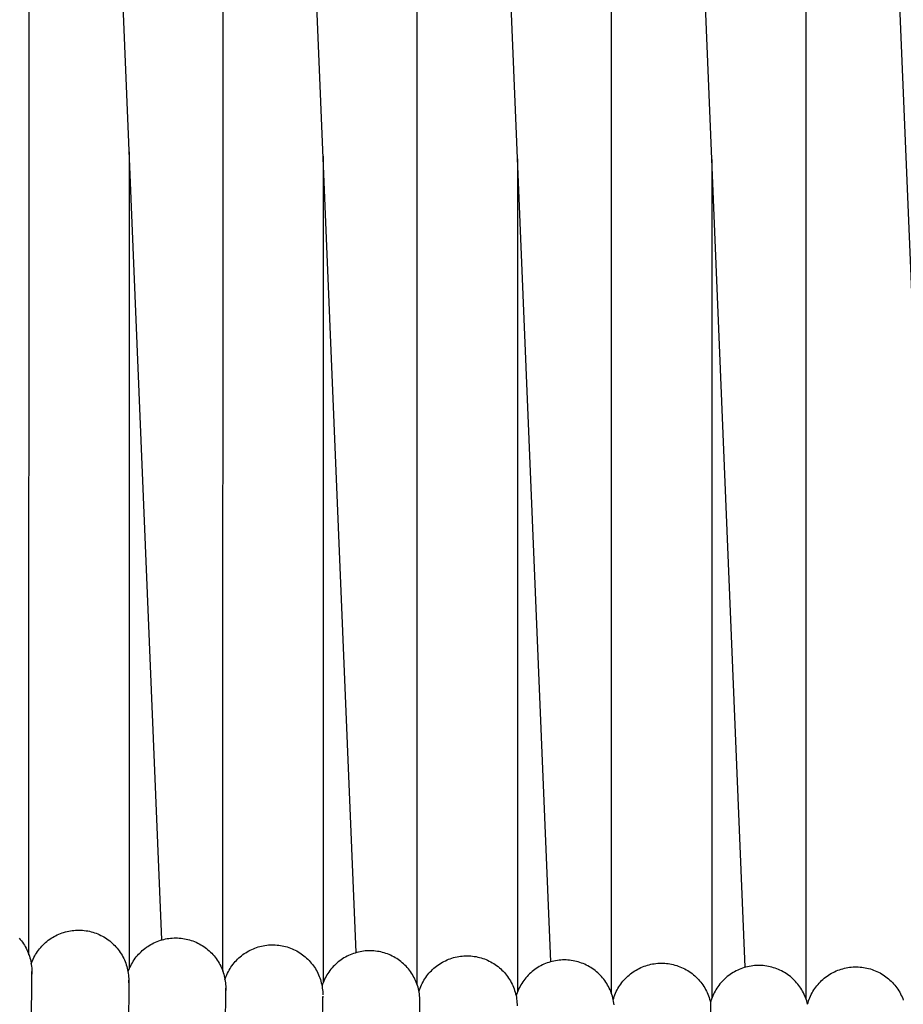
# Model space of a CAD drawing. Header units: millimetres. Extents: x 5000 to 6727, y 0 to 1679.
# Tile 55 of 106: x 5277 to 5352, y 1334 to 1417. Entities that reach past the tile are written whole.
import ezdxf

# ---------------------------------------------------------------- set-up
doc = ezdxf.new("R2010")
doc.units = ezdxf.units.MM
doc.layers.add('Make2D$Sichtbar$Kurven', color=18, linetype='Continuous', true_color=0x000000)

msp = doc.modelspace()

# ---------------------------------------------------------------- linework, layer by layer
at = {"layer": 'Make2D$Sichtbar$Kurven', "color": 18, "lineweight": -3, "true_color": 0x000000}
for p, q in [((5338.85, 1336.863), (5327.532, 1609.99)), ((5355.353, 1336.706), (5344.038, 1609.864)), ((5289.375, 1339.198), (5278.333, 1605.334)), ((5305.855, 1338.109), (5294.781, 1605.145)), ((5322.348, 1337.331), (5311.252, 1605.007)), ((5278.089, 1337.93), (5278.133, 1590.404)), ((5294.542, 1336.512), (5294.577, 1589.836)), ((5311.016, 1335.415), (5311.042, 1589.377)), ((5327.505, 1334.637), (5327.52, 1589.03)), ((5344.002, 1334.183), (5344.007, 1588.799)), ((5286.602, 1406.054), (5286.59, 1336.698)), ((5303.053, 1405.682), (5303.043, 1335.561)), ((5319.524, 1405.465), (5319.54, 1334.802)), ((5336.009, 1405.412), (5336.005, 1334.229)), ((5281.902, 1340.001), (5282.049, 1340.012)), ((5282.049, 1340.012), (5282.196, 1340.018)), ((5282.196, 1340.018), (5282.344, 1340.019)), ((5282.344, 1340.019), (5282.491, 1340.015)), ((5282.491, 1340.015), (5282.638, 1340.006)), ((5277.262, 1339.333), (5277.357, 1339.221)), ((5277.357, 1339.221), (5277.449, 1339.106)), ((5279.732, 1339.154), (5279.851, 1339.241)), ((5279.851, 1339.241), (5279.973, 1339.324)), ((5279.973, 1339.324), (5280.098, 1339.402)), ((5280.098, 1339.402), (5280.225, 1339.477)), ((5280.225, 1339.477), (5280.355, 1339.547)), ((5280.355, 1339.547), (5280.487, 1339.612)), ((5280.487, 1339.612), (5280.622, 1339.673)), ((5280.622, 1339.673), (5280.758, 1339.729)), ((5280.758, 1339.729), (5280.896, 1339.78)), ((5280.896, 1339.78), (5281.036, 1339.826)), ((5281.036, 1339.826), (5281.178, 1339.868)), ((5281.178, 1339.868), (5281.321, 1339.904)), ((5281.321, 1339.904), (5281.465, 1339.936)), ((5281.465, 1339.936), (5281.61, 1339.963)), ((5281.61, 1339.963), (5281.756, 1339.984)), ((5281.756, 1339.984), (5281.902, 1340.001)), ((5282.638, 1340.006), (5282.785, 1339.992)), ((5282.785, 1339.992), (5282.931, 1339.973)), ((5282.931, 1339.973), (5283.077, 1339.949)), ((5283.077, 1339.949), (5283.221, 1339.919)), ((5283.221, 1339.919), (5283.365, 1339.885)), ((5283.365, 1339.885), (5283.507, 1339.846)), ((5283.507, 1339.846), (5283.647, 1339.801)), ((5283.647, 1339.801), (5283.787, 1339.752)), ((5283.787, 1339.752), (5283.924, 1339.699)), ((5283.924, 1339.699), (5284.059, 1339.64)), ((5284.059, 1339.64), (5284.192, 1339.577)), ((5284.192, 1339.577), (5284.323, 1339.509)), ((5284.323, 1339.509), (5284.452, 1339.437)), ((5284.452, 1339.437), (5284.578, 1339.36)), ((5284.578, 1339.36), (5284.701, 1339.279)), ((5284.701, 1339.279), (5284.821, 1339.194)), ((5284.821, 1339.194), (5284.938, 1339.104)), ((5289.237, 1339.156), (5289.378, 1339.199)), ((5289.378, 1339.199), (5289.521, 1339.236)), ((5289.521, 1339.236), (5289.666, 1339.269)), ((5289.666, 1339.269), (5289.811, 1339.296)), ((5289.811, 1339.296), (5289.957, 1339.319)), ((5289.957, 1339.319), (5290.104, 1339.336)), ((5290.104, 1339.336), (5290.252, 1339.349)), ((5290.252, 1339.349), (5290.4, 1339.356)), ((5290.4, 1339.356), (5290.548, 1339.358)), ((5290.548, 1339.358), (5290.696, 1339.355)), ((5290.696, 1339.355), (5290.843, 1339.346)), ((5290.843, 1339.346), (5290.991, 1339.333)), ((5290.991, 1339.333), (5291.137, 1339.315)), ((5291.137, 1339.315), (5291.284, 1339.291)), ((5291.284, 1339.291), (5291.429, 1339.262)), ((5291.429, 1339.262), (5291.573, 1339.228)), ((5291.573, 1339.228), (5291.716, 1339.19)), ((5291.716, 1339.19), (5291.857, 1339.146)), ((5277.449, 1339.106), (5277.537, 1338.988)), ((5277.537, 1338.988), (5277.62, 1338.867)), ((5277.62, 1338.867), (5277.7, 1338.744)), ((5277.7, 1338.744), (5277.775, 1338.617)), ((5277.775, 1338.617), (5277.845, 1338.488)), ((5277.845, 1338.488), (5277.912, 1338.357)), ((5277.912, 1338.357), (5277.973, 1338.223)), ((5278.904, 1338.32), (5278.994, 1338.436)), ((5278.994, 1338.436), (5279.089, 1338.549)), ((5279.089, 1338.549), (5279.187, 1338.659)), ((5279.187, 1338.659), (5279.289, 1338.765)), ((5279.289, 1338.765), (5279.395, 1338.868)), ((5279.395, 1338.868), (5279.504, 1338.967)), ((5279.504, 1338.967), (5279.617, 1339.062)), ((5279.617, 1339.062), (5279.732, 1339.154)), ((5284.938, 1339.104), (5285.052, 1339.011)), ((5285.052, 1339.011), (5285.163, 1338.914)), ((5285.163, 1338.914), (5285.271, 1338.812)), ((5285.271, 1338.812), (5285.374, 1338.708)), ((5285.374, 1338.708), (5285.474, 1338.599)), ((5285.474, 1338.599), (5285.571, 1338.488)), ((5285.571, 1338.488), (5285.663, 1338.373)), ((5285.663, 1338.373), (5285.751, 1338.255)), ((5287.705, 1338.282), (5287.818, 1338.379)), ((5287.818, 1338.379), (5287.933, 1338.471)), ((5287.933, 1338.471), (5288.052, 1338.56)), ((5288.052, 1338.56), (5288.173, 1338.644)), ((5288.173, 1338.644), (5288.298, 1338.724)), ((5288.298, 1338.724), (5288.425, 1338.799)), ((5288.425, 1338.799), (5288.555, 1338.87)), ((5288.555, 1338.87), (5288.687, 1338.937)), ((5288.687, 1338.937), (5288.822, 1338.999)), ((5288.822, 1338.999), (5288.958, 1339.056)), ((5288.958, 1339.056), (5289.096, 1339.108)), ((5289.096, 1339.108), (5289.237, 1339.156)), ((5291.857, 1339.146), (5291.997, 1339.097)), ((5291.997, 1339.097), (5292.135, 1339.044)), ((5292.135, 1339.044), (5292.271, 1338.986)), ((5292.271, 1338.986), (5292.405, 1338.923)), ((5292.405, 1338.923), (5292.536, 1338.855)), ((5292.536, 1338.855), (5292.666, 1338.783)), ((5292.666, 1338.783), (5292.792, 1338.706)), ((5292.792, 1338.706), (5292.916, 1338.626)), ((5292.916, 1338.626), (5293.037, 1338.54)), ((5293.037, 1338.54), (5293.155, 1338.451)), ((5293.155, 1338.451), (5293.27, 1338.358)), ((5293.27, 1338.358), (5293.381, 1338.26)), ((5296.858, 1338.322), (5296.99, 1338.385)), ((5296.99, 1338.385), (5297.124, 1338.444)), ((5297.124, 1338.444), (5297.26, 1338.499)), ((5297.26, 1338.499), (5297.398, 1338.548)), ((5297.398, 1338.548), (5297.538, 1338.593)), ((5297.538, 1338.593), (5297.679, 1338.633)), ((5297.679, 1338.633), (5297.822, 1338.668)), ((5297.822, 1338.668), (5297.965, 1338.698)), ((5297.965, 1338.698), (5298.11, 1338.723)), ((5298.11, 1338.723), (5298.255, 1338.743)), ((5298.255, 1338.743), (5298.401, 1338.758)), ((5298.401, 1338.758), (5298.547, 1338.768)), ((5298.547, 1338.768), (5298.694, 1338.773)), ((5298.694, 1338.773), (5298.84, 1338.773)), ((5298.84, 1338.773), (5298.987, 1338.767)), ((5298.987, 1338.767), (5299.133, 1338.757)), ((5299.133, 1338.757), (5299.279, 1338.742)), ((5299.279, 1338.742), (5299.424, 1338.722)), ((5299.424, 1338.722), (5299.569, 1338.696)), ((5299.569, 1338.696), (5299.712, 1338.666)), ((5299.712, 1338.666), (5299.854, 1338.631)), ((5299.854, 1338.631), (5299.996, 1338.591)), ((5299.996, 1338.591), (5300.135, 1338.546)), ((5300.135, 1338.546), (5300.273, 1338.496)), ((5300.273, 1338.496), (5300.409, 1338.442)), ((5300.409, 1338.442), (5300.543, 1338.383)), ((5300.543, 1338.383), (5300.676, 1338.319)), ((5277.973, 1338.223), (5278.03, 1338.088)), ((5278.03, 1338.088), (5278.082, 1337.95)), ((5278.082, 1337.95), (5278.13, 1337.811)), ((5278.13, 1337.811), (5278.172, 1337.671)), ((5278.172, 1337.671), (5278.21, 1337.528)), ((5278.21, 1337.528), (5278.243, 1337.385)), ((5278.39, 1337.427), (5278.45, 1337.562)), ((5278.45, 1337.562), (5278.514, 1337.694)), ((5278.514, 1337.694), (5278.583, 1337.825)), ((5278.583, 1337.825), (5278.657, 1337.953)), ((5278.657, 1337.953), (5278.735, 1338.078)), ((5278.735, 1338.078), (5278.817, 1338.2)), ((5278.817, 1338.2), (5278.904, 1338.32)), ((5285.751, 1338.255), (5285.835, 1338.134)), ((5285.835, 1338.134), (5285.915, 1338.01)), ((5285.915, 1338.01), (5285.991, 1337.883)), ((5285.991, 1337.883), (5286.062, 1337.754)), ((5286.062, 1337.754), (5286.128, 1337.622)), ((5286.128, 1337.622), (5286.19, 1337.488)), ((5286.942, 1337.383), (5287.023, 1337.506)), ((5287.023, 1337.506), (5287.109, 1337.627)), ((5287.109, 1337.627), (5287.198, 1337.745)), ((5287.198, 1337.745), (5287.292, 1337.859)), ((5287.292, 1337.859), (5287.39, 1337.97)), ((5287.39, 1337.97), (5287.491, 1338.078)), ((5287.491, 1338.078), (5287.597, 1338.182)), ((5287.597, 1338.182), (5287.705, 1338.282)), ((5293.381, 1338.26), (5293.489, 1338.159)), ((5293.489, 1338.159), (5293.594, 1338.054)), ((5293.594, 1338.054), (5293.695, 1337.946)), ((5293.695, 1337.946), (5293.791, 1337.834)), ((5293.791, 1337.834), (5293.884, 1337.719)), ((5293.884, 1337.719), (5293.973, 1337.601)), ((5293.973, 1337.601), (5294.058, 1337.479)), ((5295.685, 1337.453), (5295.788, 1337.558)), ((5295.788, 1337.558), (5295.894, 1337.659)), ((5295.894, 1337.659), (5296.004, 1337.756)), ((5296.004, 1337.756), (5296.117, 1337.849)), ((5296.117, 1337.849), (5296.234, 1337.938)), ((5296.234, 1337.938), (5296.353, 1338.024)), ((5296.353, 1338.024), (5296.475, 1338.105)), ((5296.475, 1338.105), (5296.6, 1338.181)), ((5296.6, 1338.181), (5296.728, 1338.254)), ((5296.728, 1338.254), (5296.858, 1338.322)), ((5300.676, 1338.319), (5300.805, 1338.251)), ((5300.805, 1338.251), (5300.933, 1338.178)), ((5300.933, 1338.178), (5301.058, 1338.101)), ((5301.058, 1338.101), (5301.18, 1338.02)), ((5301.18, 1338.02), (5301.299, 1337.934)), ((5301.299, 1337.934), (5301.415, 1337.845)), ((5301.415, 1337.845), (5301.528, 1337.752)), ((5301.528, 1337.752), (5301.638, 1337.654)), ((5301.638, 1337.654), (5301.744, 1337.553)), ((5301.744, 1337.553), (5301.847, 1337.449)), ((5304.687, 1337.581), (5304.565, 1337.499)), ((5304.812, 1337.659), (5304.687, 1337.581)), ((5304.94, 1337.733), (5304.812, 1337.659)), ((5305.069, 1337.802), (5304.94, 1337.733)), ((5305.202, 1337.867), (5305.069, 1337.802)), ((5305.336, 1337.927), (5305.202, 1337.867)), ((5305.472, 1337.982), (5305.336, 1337.927)), ((5305.61, 1338.033), (5305.472, 1337.982)), ((5305.75, 1338.078), (5305.61, 1338.033)), ((5305.892, 1338.119), (5305.75, 1338.078)), ((5306.034, 1338.155), (5305.892, 1338.119)), ((5306.178, 1338.187), (5306.034, 1338.155)), ((5306.323, 1338.213), (5306.178, 1338.187)), ((5306.469, 1338.234), (5306.323, 1338.213)), ((5306.615, 1338.25), (5306.469, 1338.234)), ((5306.762, 1338.26), (5306.615, 1338.25)), ((5306.909, 1338.266), (5306.762, 1338.26)), ((5307.056, 1338.267), (5306.909, 1338.266)), ((5307.203, 1338.263), (5307.056, 1338.267)), ((5307.35, 1338.253), (5307.203, 1338.263)), ((5307.496, 1338.239), (5307.35, 1338.253)), ((5307.642, 1338.219), (5307.496, 1338.239)), ((5307.787, 1338.194), (5307.642, 1338.219)), ((5307.931, 1338.165), (5307.787, 1338.194)), ((5308.074, 1338.13), (5307.931, 1338.165)), ((5308.216, 1338.09), (5308.074, 1338.13)), ((5308.356, 1338.046), (5308.216, 1338.09)), ((5308.495, 1337.997), (5308.356, 1338.046)), ((5308.632, 1337.943), (5308.495, 1337.997)), ((5308.767, 1337.884), (5308.632, 1337.943)), ((5308.9, 1337.82), (5308.767, 1337.884)), ((5309.03, 1337.752), (5308.9, 1337.82)), ((5309.158, 1337.68), (5309.03, 1337.752)), ((5309.284, 1337.603), (5309.158, 1337.68)), ((5309.407, 1337.522), (5309.284, 1337.603)), ((5309.527, 1337.437), (5309.407, 1337.522)), ((5313.554, 1337.487), (5313.691, 1337.544)), ((5313.691, 1337.544), (5313.829, 1337.595)), ((5313.829, 1337.595), (5313.969, 1337.642)), ((5313.969, 1337.642), (5314.11, 1337.684)), ((5314.11, 1337.684), (5314.253, 1337.721)), ((5314.253, 1337.721), (5314.398, 1337.753)), ((5314.398, 1337.753), (5314.543, 1337.78)), ((5314.543, 1337.78), (5314.689, 1337.802)), ((5314.689, 1337.802), (5314.835, 1337.818)), ((5314.835, 1337.818), (5314.982, 1337.83)), ((5314.982, 1337.83), (5315.13, 1337.837)), ((5315.13, 1337.837), (5315.278, 1337.838)), ((5315.278, 1337.838), (5315.425, 1337.834)), ((5315.425, 1337.834), (5315.573, 1337.826)), ((5315.573, 1337.826), (5315.719, 1337.812)), ((5315.719, 1337.812), (5315.866, 1337.793)), ((5315.866, 1337.793), (5316.012, 1337.769)), ((5316.012, 1337.769), (5316.156, 1337.739)), ((5316.156, 1337.739), (5316.3, 1337.705)), ((5316.3, 1337.705), (5316.442, 1337.666)), ((5316.442, 1337.666), (5316.583, 1337.622)), ((5316.583, 1337.622), (5316.722, 1337.573)), ((5316.722, 1337.573), (5316.86, 1337.52)), ((5316.86, 1337.52), (5316.995, 1337.461)), ((5278.243, 1337.385), (5278.27, 1337.241)), ((5278.27, 1337.241), (5278.293, 1337.096)), ((5278.285, 1337.152), (5278.335, 1337.29)), ((5278.293, 1337.096), (5278.311, 1336.95)), ((5278.311, 1336.95), (5278.323, 1336.803)), ((5278.323, 1336.803), (5278.331, 1336.656)), ((5278.335, 1337.29), (5278.39, 1337.427)), ((5286.19, 1337.488), (5286.248, 1337.353)), ((5286.248, 1337.353), (5286.3, 1337.215)), ((5286.3, 1337.215), (5286.348, 1337.075)), ((5286.348, 1337.075), (5286.391, 1336.934)), ((5286.391, 1336.934), (5286.429, 1336.792)), ((5286.429, 1336.792), (5286.462, 1336.648)), ((5286.548, 1336.588), (5286.602, 1336.726)), ((5286.602, 1336.726), (5286.661, 1336.862)), ((5286.661, 1336.862), (5286.724, 1336.996)), ((5286.724, 1336.996), (5286.792, 1337.127)), ((5286.792, 1337.127), (5286.865, 1337.256)), ((5286.865, 1337.256), (5286.942, 1337.383)), ((5294.058, 1337.479), (5294.138, 1337.355)), ((5294.138, 1337.355), (5294.214, 1337.228)), ((5294.214, 1337.228), (5294.286, 1337.098)), ((5294.286, 1337.098), (5294.353, 1336.967)), ((5294.353, 1336.967), (5294.415, 1336.832)), ((5294.415, 1336.832), (5294.473, 1336.696)), ((5294.473, 1336.696), (5294.526, 1336.558)), ((5295.074, 1336.632), (5295.149, 1336.758)), ((5295.149, 1336.758), (5295.228, 1336.881)), ((5295.228, 1336.881), (5295.311, 1337.002)), ((5295.311, 1337.002), (5295.399, 1337.12)), ((5295.399, 1337.12), (5295.49, 1337.234)), ((5295.49, 1337.234), (5295.586, 1337.345)), ((5295.586, 1337.345), (5295.685, 1337.453)), ((5301.847, 1337.449), (5301.946, 1337.34)), ((5301.946, 1337.34), (5302.041, 1337.229)), ((5302.041, 1337.229), (5302.133, 1337.114)), ((5302.133, 1337.114), (5302.22, 1336.997)), ((5302.22, 1336.997), (5302.303, 1336.876)), ((5302.303, 1336.876), (5302.382, 1336.752)), ((5302.382, 1336.752), (5302.457, 1336.626)), ((5303.706, 1336.699), (5303.615, 1336.583)), ((5303.801, 1336.812), (5303.706, 1336.699)), ((5303.9, 1336.921), (5303.801, 1336.812)), ((5304.002, 1337.027), (5303.9, 1336.921)), ((5304.108, 1337.129), (5304.002, 1337.027)), ((5304.217, 1337.227), (5304.108, 1337.129)), ((5304.33, 1337.322), (5304.217, 1337.227)), ((5304.446, 1337.412), (5304.33, 1337.322)), ((5304.565, 1337.499), (5304.446, 1337.412)), ((5309.643, 1337.347), (5309.527, 1337.437)), ((5309.757, 1337.254), (5309.643, 1337.347)), ((5309.868, 1337.156), (5309.757, 1337.254)), ((5309.974, 1337.055), (5309.868, 1337.156)), ((5310.078, 1336.951), (5309.974, 1337.055)), ((5310.178, 1336.842), (5310.078, 1336.951)), ((5310.273, 1336.731), (5310.178, 1336.842)), ((5310.365, 1336.616), (5310.273, 1336.731)), ((5312.222, 1336.576), (5312.328, 1336.679)), ((5312.328, 1336.679), (5312.437, 1336.778)), ((5312.437, 1336.778), (5312.549, 1336.874)), ((5312.549, 1336.874), (5312.665, 1336.966)), ((5312.665, 1336.966), (5312.784, 1337.053)), ((5312.784, 1337.053), (5312.906, 1337.136)), ((5312.906, 1337.136), (5313.03, 1337.216)), ((5313.03, 1337.216), (5313.158, 1337.29)), ((5313.158, 1337.29), (5313.288, 1337.361)), ((5313.288, 1337.361), (5313.42, 1337.426)), ((5313.42, 1337.426), (5313.554, 1337.487)), ((5316.995, 1337.461), (5317.129, 1337.398)), ((5317.129, 1337.398), (5317.26, 1337.33)), ((5317.26, 1337.33), (5317.389, 1337.258)), ((5317.389, 1337.258), (5317.515, 1337.181)), ((5317.515, 1337.181), (5317.638, 1337.1)), ((5317.638, 1337.1), (5317.759, 1337.015)), ((5317.759, 1337.015), (5317.876, 1336.926)), ((5317.876, 1336.926), (5317.991, 1336.832)), ((5317.991, 1336.832), (5318.102, 1336.735)), ((5318.102, 1336.735), (5318.209, 1336.634)), ((5321.004, 1336.683), (5320.885, 1336.594)), ((5321.125, 1336.767), (5321.004, 1336.683)), ((5321.25, 1336.848), (5321.125, 1336.767)), ((5321.377, 1336.924), (5321.25, 1336.848)), ((5321.507, 1336.995), (5321.377, 1336.924)), ((5321.639, 1337.062), (5321.507, 1336.995)), ((5321.773, 1337.125), (5321.639, 1337.062)), ((5321.91, 1337.182), (5321.773, 1337.125)), ((5322.048, 1337.235), (5321.91, 1337.182)), ((5322.189, 1337.283), (5322.048, 1337.235)), ((5322.33, 1337.326), (5322.189, 1337.283)), ((5322.474, 1337.364), (5322.33, 1337.326)), ((5322.618, 1337.397), (5322.474, 1337.364)), ((5322.763, 1337.425), (5322.618, 1337.397)), ((5322.91, 1337.448), (5322.763, 1337.425)), ((5323.057, 1337.466), (5322.91, 1337.448)), ((5323.205, 1337.479), (5323.057, 1337.466)), ((5323.353, 1337.486), (5323.205, 1337.479)), ((5323.501, 1337.488), (5323.353, 1337.486)), ((5323.649, 1337.486), (5323.501, 1337.488)), ((5323.797, 1337.478), (5323.649, 1337.486)), ((5323.945, 1337.464), (5323.797, 1337.478)), ((5324.092, 1337.446), (5323.945, 1337.464)), ((5324.238, 1337.423), (5324.092, 1337.446)), ((5324.383, 1337.394), (5324.238, 1337.423)), ((5324.528, 1337.361), (5324.383, 1337.394)), ((5324.671, 1337.322), (5324.528, 1337.361)), ((5324.812, 1337.279), (5324.671, 1337.322)), ((5324.952, 1337.23), (5324.812, 1337.279)), ((5325.091, 1337.177), (5324.952, 1337.23)), ((5325.227, 1337.119), (5325.091, 1337.177)), ((5325.361, 1337.056), (5325.227, 1337.119)), ((5325.493, 1336.988), (5325.361, 1337.056)), ((5325.623, 1336.916), (5325.493, 1336.988)), ((5325.75, 1336.84), (5325.623, 1336.916)), ((5325.874, 1336.759), (5325.75, 1336.84)), ((5325.995, 1336.674), (5325.874, 1336.759)), ((5326.113, 1336.585), (5325.995, 1336.674)), ((5329.596, 1336.633), (5329.725, 1336.706)), ((5329.725, 1336.706), (5329.857, 1336.774)), ((5329.857, 1336.774), (5329.991, 1336.837)), ((5329.991, 1336.837), (5330.127, 1336.896)), ((5330.127, 1336.896), (5330.265, 1336.95)), ((5330.265, 1336.95), (5330.405, 1336.999)), ((5330.405, 1336.999), (5330.547, 1337.043)), ((5330.547, 1337.043), (5330.69, 1337.082)), ((5330.69, 1337.082), (5330.834, 1337.117)), ((5330.834, 1337.117), (5330.979, 1337.146)), ((5330.979, 1337.146), (5331.125, 1337.17)), ((5331.125, 1337.17), (5331.273, 1337.189)), ((5331.273, 1337.189), (5331.42, 1337.203)), ((5331.42, 1337.203), (5331.568, 1337.211)), ((5331.568, 1337.211), (5331.716, 1337.215)), ((5331.716, 1337.215), (5331.865, 1337.213)), ((5331.865, 1337.213), (5332.013, 1337.206)), ((5332.013, 1337.206), (5332.16, 1337.194)), ((5332.16, 1337.194), (5332.308, 1337.177)), ((5332.308, 1337.177), (5332.454, 1337.155)), ((5332.454, 1337.155), (5332.6, 1337.127)), ((5332.6, 1337.127), (5332.745, 1337.095)), ((5332.745, 1337.095), (5332.888, 1337.057)), ((5332.888, 1337.057), (5333.03, 1337.015)), ((5333.03, 1337.015), (5333.17, 1336.967)), ((5333.17, 1336.967), (5333.309, 1336.915)), ((5333.309, 1336.915), (5333.446, 1336.858)), ((5333.446, 1336.858), (5333.581, 1336.796)), ((5333.581, 1336.796), (5333.713, 1336.73)), ((5333.713, 1336.73), (5333.843, 1336.659)), ((5338.339, 1336.685), (5338.204, 1336.625)), ((5338.477, 1336.74), (5338.339, 1336.685)), ((5338.616, 1336.791), (5338.477, 1336.74)), ((5338.757, 1336.837), (5338.616, 1336.791)), ((5338.9, 1336.877), (5338.757, 1336.837)), ((5339.044, 1336.913), (5338.9, 1336.877)), ((5339.189, 1336.944), (5339.044, 1336.913)), ((5339.335, 1336.969), (5339.189, 1336.944)), ((5339.482, 1336.99), (5339.335, 1336.969)), ((5339.629, 1337.005), (5339.482, 1336.99)), ((5339.777, 1337.015), (5339.629, 1337.005)), ((5339.925, 1337.02), (5339.777, 1337.015)), ((5340.074, 1337.02), (5339.925, 1337.02)), ((5340.222, 1337.015), (5340.074, 1337.02)), ((5340.37, 1337.004), (5340.222, 1337.015)), ((5340.517, 1336.989), (5340.37, 1337.004)), ((5340.664, 1336.968), (5340.517, 1336.989)), ((5340.81, 1336.942), (5340.664, 1336.968)), ((5340.955, 1336.911), (5340.81, 1336.942)), ((5341.099, 1336.875), (5340.955, 1336.911)), ((5341.241, 1336.834), (5341.099, 1336.875)), ((5341.382, 1336.788), (5341.241, 1336.834)), ((5341.521, 1336.737), (5341.382, 1336.788)), ((5341.659, 1336.682), (5341.521, 1336.737)), ((5341.794, 1336.621), (5341.659, 1336.682)), ((5346.834, 1336.661), (5346.974, 1336.707)), ((5346.974, 1336.707), (5347.116, 1336.749)), ((5347.116, 1336.749), (5347.26, 1336.786)), ((5347.26, 1336.786), (5347.404, 1336.818)), ((5347.404, 1336.818), (5347.55, 1336.845)), ((5347.55, 1336.845), (5347.697, 1336.867)), ((5347.697, 1336.867), (5347.844, 1336.884)), ((5347.844, 1336.884), (5347.992, 1336.895)), ((5347.992, 1336.895), (5348.14, 1336.901)), ((5348.14, 1336.901), (5348.288, 1336.903)), ((5348.288, 1336.903), (5348.436, 1336.899)), ((5348.436, 1336.899), (5348.584, 1336.889)), ((5348.584, 1336.889), (5348.732, 1336.875)), ((5348.732, 1336.875), (5348.879, 1336.856)), ((5348.879, 1336.856), (5349.025, 1336.831)), ((5349.025, 1336.831), (5349.17, 1336.802)), ((5349.17, 1336.802), (5349.314, 1336.767)), ((5349.314, 1336.767), (5349.457, 1336.727)), ((5349.457, 1336.727), (5349.598, 1336.683)), ((5349.598, 1336.683), (5349.738, 1336.633)), ((5278.079, 1295.4), (5278.333, 1336.323)), ((5278.331, 1336.656), (5278.333, 1336.509)), ((5278.333, 1336.508), (5278.331, 1336.429)), ((5278.331, 1336.429), (5278.333, 1336.289)), ((5278.333, 1336.289), (5278.333, 1336.508)), ((5286.462, 1336.648), (5286.49, 1336.503)), ((5286.49, 1336.503), (5286.513, 1336.358)), ((5286.499, 1336.449), (5286.548, 1336.588)), ((5286.513, 1336.358), (5286.53, 1336.211)), ((5286.53, 1336.211), (5286.543, 1336.064)), ((5286.543, 1336.064), (5286.551, 1335.917)), ((5286.551, 1335.917), (5286.553, 1335.77)), ((5294.526, 1336.558), (5294.574, 1336.418)), ((5294.574, 1336.418), (5294.617, 1336.276)), ((5294.617, 1336.276), (5294.655, 1336.133)), ((5294.655, 1336.133), (5294.688, 1335.989)), ((5294.688, 1335.989), (5294.716, 1335.844)), ((5294.716, 1335.844), (5294.74, 1335.698)), ((5294.719, 1335.828), (5294.766, 1335.967)), ((5294.766, 1335.967), (5294.819, 1336.104)), ((5294.819, 1336.104), (5294.875, 1336.239)), ((5294.875, 1336.239), (5294.937, 1336.372)), ((5294.937, 1336.372), (5295.003, 1336.503)), ((5295.003, 1336.503), (5295.074, 1336.632)), ((5302.457, 1336.626), (5302.527, 1336.498)), ((5302.527, 1336.498), (5302.593, 1336.367)), ((5302.593, 1336.367), (5302.654, 1336.233)), ((5302.654, 1336.233), (5302.711, 1336.098)), ((5302.711, 1336.098), (5302.763, 1335.961)), ((5302.763, 1335.961), (5302.81, 1335.822)), ((5303.224, 1335.961), (5303.159, 1335.829)), ((5303.294, 1336.091), (5303.224, 1335.961)), ((5303.368, 1336.218), (5303.294, 1336.091)), ((5303.446, 1336.343), (5303.368, 1336.218)), ((5303.529, 1336.465), (5303.446, 1336.343)), ((5303.615, 1336.583), (5303.529, 1336.465)), ((5310.453, 1336.498), (5310.365, 1336.616)), ((5310.537, 1336.377), (5310.453, 1336.498)), ((5310.617, 1336.253), (5310.537, 1336.377)), ((5310.692, 1336.127), (5310.617, 1336.253)), ((5310.763, 1335.998), (5310.692, 1336.127)), ((5310.829, 1335.866), (5310.763, 1335.998)), ((5310.891, 1335.733), (5310.829, 1335.866)), ((5311.592, 1335.76), (5311.67, 1335.885)), ((5311.67, 1335.885), (5311.751, 1336.008)), ((5311.751, 1336.008), (5311.838, 1336.128)), ((5311.838, 1336.128), (5311.928, 1336.245)), ((5311.928, 1336.245), (5312.022, 1336.359)), ((5312.022, 1336.359), (5312.12, 1336.469)), ((5312.12, 1336.469), (5312.222, 1336.576)), ((5318.209, 1336.634), (5318.313, 1336.529)), ((5318.313, 1336.529), (5318.414, 1336.421)), ((5318.414, 1336.421), (5318.51, 1336.309)), ((5318.51, 1336.309), (5318.603, 1336.194)), ((5318.603, 1336.194), (5318.691, 1336.076)), ((5318.691, 1336.076), (5318.775, 1335.955)), ((5318.775, 1335.955), (5318.855, 1335.831)), ((5320.152, 1335.864), (5320.062, 1335.746)), ((5320.245, 1335.979), (5320.152, 1335.864)), ((5320.343, 1336.09), (5320.245, 1335.979)), ((5320.444, 1336.198), (5320.343, 1336.09)), ((5320.549, 1336.303), (5320.444, 1336.198)), ((5320.658, 1336.404), (5320.549, 1336.303)), ((5320.77, 1336.501), (5320.658, 1336.404)), ((5320.885, 1336.594), (5320.77, 1336.501)), ((5326.228, 1336.491), (5326.113, 1336.585)), ((5326.34, 1336.394), (5326.228, 1336.491)), ((5326.448, 1336.293), (5326.34, 1336.394)), ((5326.553, 1336.188), (5326.448, 1336.293)), ((5326.654, 1336.079), (5326.553, 1336.188)), ((5326.751, 1335.967), (5326.654, 1336.079)), ((5326.844, 1335.852), (5326.751, 1335.967)), ((5326.933, 1335.734), (5326.844, 1335.852)), ((5328.568, 1335.791), (5328.669, 1335.9)), ((5328.669, 1335.9), (5328.773, 1336.006)), ((5328.773, 1336.006), (5328.881, 1336.107)), ((5328.881, 1336.107), (5328.992, 1336.205)), ((5328.992, 1336.205), (5329.107, 1336.299)), ((5329.107, 1336.299), (5329.225, 1336.389)), ((5329.225, 1336.389), (5329.346, 1336.475)), ((5329.346, 1336.475), (5329.469, 1336.556)), ((5329.469, 1336.556), (5329.596, 1336.633)), ((5333.843, 1336.659), (5333.971, 1336.583)), ((5333.971, 1336.583), (5334.096, 1336.503)), ((5334.096, 1336.503), (5334.218, 1336.419)), ((5334.218, 1336.419), (5334.337, 1336.331)), ((5334.337, 1336.331), (5334.452, 1336.238)), ((5334.452, 1336.238), (5334.565, 1336.142)), ((5334.565, 1336.142), (5334.674, 1336.041)), ((5334.674, 1336.041), (5334.78, 1335.937)), ((5334.78, 1335.937), (5334.881, 1335.829)), ((5337.101, 1335.883), (5336.995, 1335.78)), ((5337.212, 1335.982), (5337.101, 1335.883)), ((5337.325, 1336.077), (5337.212, 1335.982)), ((5337.442, 1336.168), (5337.325, 1336.077)), ((5337.562, 1336.255), (5337.442, 1336.168)), ((5337.685, 1336.338), (5337.562, 1336.255)), ((5337.811, 1336.416), (5337.685, 1336.338)), ((5337.94, 1336.49), (5337.811, 1336.416)), ((5338.071, 1336.56), (5337.94, 1336.49)), ((5338.204, 1336.625), (5338.071, 1336.56)), ((5341.927, 1336.556), (5341.794, 1336.621)), ((5342.058, 1336.486), (5341.927, 1336.556)), ((5342.186, 1336.412), (5342.058, 1336.486)), ((5342.312, 1336.333), (5342.186, 1336.412)), ((5342.435, 1336.25), (5342.312, 1336.333)), ((5342.555, 1336.163), (5342.435, 1336.25)), ((5342.672, 1336.072), (5342.555, 1336.163)), ((5342.785, 1335.976), (5342.672, 1336.072)), ((5342.895, 1335.877), (5342.785, 1335.976)), ((5343.002, 1335.774), (5342.895, 1335.877)), ((5345.327, 1335.74), (5345.436, 1335.84)), ((5345.436, 1335.84), (5345.549, 1335.936)), ((5345.549, 1335.936), (5345.665, 1336.028)), ((5345.665, 1336.028), (5345.785, 1336.116)), ((5345.785, 1336.116), (5345.907, 1336.2)), ((5345.907, 1336.2), (5346.032, 1336.279)), ((5346.032, 1336.279), (5346.16, 1336.354)), ((5346.16, 1336.354), (5346.29, 1336.425)), ((5346.29, 1336.425), (5346.423, 1336.491)), ((5346.423, 1336.491), (5346.558, 1336.552)), ((5346.558, 1336.552), (5346.695, 1336.609)), ((5346.695, 1336.609), (5346.834, 1336.661)), ((5349.738, 1336.633), (5349.876, 1336.579)), ((5349.876, 1336.579), (5350.012, 1336.52)), ((5350.012, 1336.52), (5350.145, 1336.456)), ((5350.145, 1336.456), (5350.277, 1336.387)), ((5350.277, 1336.387), (5350.406, 1336.314)), ((5350.406, 1336.314), (5350.532, 1336.237)), ((5350.532, 1336.237), (5350.656, 1336.155)), ((5350.656, 1336.155), (5350.776, 1336.069)), ((5350.776, 1336.069), (5350.894, 1335.979)), ((5350.894, 1335.979), (5351.008, 1335.884)), ((5351.008, 1335.884), (5351.119, 1335.786)), ((5286.553, 1335.55), (5286.302, 1295.004)), ((5286.552, 1335.659), (5286.553, 1335.77)), ((5286.553, 1335.55), (5286.552, 1335.659)), ((5286.553, 1335.77), (5286.553, 1335.55)), ((5294.74, 1335.698), (5294.757, 1335.551)), ((5294.757, 1335.551), (5294.77, 1335.403)), ((5294.77, 1335.403), (5294.778, 1335.256)), ((5294.778, 1335.256), (5294.781, 1335.108)), ((5294.781, 1335.107), (5294.778, 1335.027)), ((5294.778, 1335.027), (5294.781, 1334.888)), ((5294.781, 1335.096), (5294.781, 1335.107)), ((5294.781, 1335.071), (5294.781, 1335.096)), ((5294.781, 1335.011), (5294.781, 1335.071)), ((5294.781, 1334.888), (5294.781, 1335.011)), ((5302.81, 1335.822), (5302.853, 1335.682)), ((5302.853, 1335.682), (5302.89, 1335.54)), ((5302.89, 1335.54), (5302.923, 1335.397)), ((5302.923, 1335.397), (5302.951, 1335.253)), ((5302.992, 1335.421), (5302.946, 1335.281)), ((5302.951, 1335.253), (5302.973, 1335.108)), ((5302.973, 1335.108), (5302.991, 1334.963)), ((5303.043, 1335.559), (5302.992, 1335.421)), ((5303.099, 1335.695), (5303.043, 1335.559)), ((5303.159, 1335.829), (5303.099, 1335.695)), ((5310.948, 1335.597), (5310.891, 1335.733)), ((5311, 1335.459), (5310.948, 1335.597)), ((5311.048, 1335.32), (5311, 1335.459)), ((5311.09, 1335.179), (5311.048, 1335.32)), ((5311.128, 1335.037), (5311.09, 1335.179)), ((5311.161, 1334.894), (5311.128, 1335.037)), ((5311.222, 1334.957), (5311.272, 1335.096)), ((5311.272, 1335.096), (5311.326, 1335.233)), ((5311.326, 1335.233), (5311.386, 1335.368)), ((5311.386, 1335.368), (5311.45, 1335.501)), ((5311.45, 1335.501), (5311.519, 1335.632)), ((5311.519, 1335.632), (5311.592, 1335.76)), ((5318.855, 1335.831), (5318.931, 1335.704)), ((5318.931, 1335.704), (5319.002, 1335.575)), ((5319.002, 1335.575), (5319.069, 1335.443)), ((5319.069, 1335.443), (5319.131, 1335.309)), ((5319.131, 1335.309), (5319.189, 1335.173)), ((5319.189, 1335.173), (5319.241, 1335.035)), ((5319.241, 1335.035), (5319.289, 1334.895)), ((5319.68, 1335.112), (5319.617, 1334.978)), ((5319.747, 1335.244), (5319.68, 1335.112)), ((5319.819, 1335.373), (5319.747, 1335.244)), ((5319.896, 1335.5), (5319.819, 1335.373)), ((5319.977, 1335.624), (5319.896, 1335.5)), ((5320.062, 1335.746), (5319.977, 1335.624)), ((5327.018, 1335.612), (5326.933, 1335.734)), ((5327.099, 1335.488), (5327.018, 1335.612)), ((5327.175, 1335.361), (5327.099, 1335.488)), ((5327.247, 1335.231), (5327.175, 1335.361)), ((5327.314, 1335.099), (5327.247, 1335.231)), ((5327.376, 1334.965), (5327.314, 1335.099)), ((5327.979, 1334.94), (5328.05, 1335.07)), ((5328.05, 1335.07), (5328.126, 1335.198)), ((5328.126, 1335.198), (5328.206, 1335.322)), ((5328.206, 1335.322), (5328.29, 1335.444)), ((5328.29, 1335.444), (5328.379, 1335.563)), ((5328.379, 1335.563), (5328.471, 1335.679)), ((5328.471, 1335.679), (5328.568, 1335.791)), ((5334.881, 1335.829), (5334.979, 1335.718)), ((5334.979, 1335.718), (5335.073, 1335.604)), ((5335.073, 1335.604), (5335.163, 1335.486)), ((5335.163, 1335.486), (5335.249, 1335.365)), ((5335.249, 1335.365), (5335.331, 1335.241)), ((5335.331, 1335.241), (5335.408, 1335.115)), ((5335.408, 1335.115), (5335.481, 1334.985)), ((5336.435, 1335.091), (5336.356, 1334.965)), ((5336.518, 1335.213), (5336.435, 1335.091)), ((5336.605, 1335.333), (5336.518, 1335.213)), ((5336.697, 1335.45), (5336.605, 1335.333)), ((5336.792, 1335.564), (5336.697, 1335.45)), ((5336.891, 1335.674), (5336.792, 1335.564)), ((5336.995, 1335.78), (5336.891, 1335.674)), ((5343.105, 1335.667), (5343.002, 1335.774)), ((5343.204, 1335.557), (5343.105, 1335.667)), ((5343.299, 1335.443), (5343.204, 1335.557)), ((5343.39, 1335.326), (5343.299, 1335.443)), ((5343.477, 1335.206), (5343.39, 1335.326)), ((5343.56, 1335.083), (5343.477, 1335.206)), ((5343.638, 1334.958), (5343.56, 1335.083)), ((5344.667, 1334.943), (5344.749, 1335.066)), ((5344.749, 1335.066), (5344.836, 1335.186)), ((5344.836, 1335.186), (5344.926, 1335.304)), ((5344.926, 1335.304), (5345.021, 1335.418)), ((5345.021, 1335.418), (5345.119, 1335.529)), ((5345.119, 1335.529), (5345.221, 1335.636)), ((5345.221, 1335.636), (5345.327, 1335.74)), ((5351.119, 1335.786), (5351.227, 1335.684)), ((5351.227, 1335.684), (5351.331, 1335.578)), ((5351.331, 1335.578), (5351.431, 1335.469)), ((5351.431, 1335.469), (5351.527, 1335.356)), ((5351.527, 1335.356), (5351.619, 1335.241)), ((5351.619, 1335.241), (5351.707, 1335.121)), ((5351.707, 1335.121), (5351.791, 1334.999)), ((5351.791, 1334.999), (5351.871, 1334.874)), ((5294.536, 1294.183), (5294.781, 1334.921)), ((5302.752, 1300.867), (5303.013, 1334.362)), ((5302.991, 1334.963), (5303.004, 1334.816)), ((5303.004, 1334.816), (5303.011, 1334.67)), ((5303.011, 1334.67), (5303.014, 1334.523)), ((5303.012, 1334.42), (5303.014, 1334.303)), ((5311.189, 1334.749), (5311.161, 1334.894)), ((5311.176, 1334.816), (5311.222, 1334.957)), ((5311.212, 1334.604), (5311.189, 1334.749)), ((5311.229, 1334.458), (5311.212, 1334.604)), ((5311.242, 1334.311), (5311.229, 1334.458)), ((5311.25, 1334.164), (5311.242, 1334.311)), ((5311.252, 1334.017), (5311.25, 1334.164)), ((5319.289, 1334.895), (5319.332, 1334.754)), ((5319.332, 1334.754), (5319.37, 1334.612)), ((5319.37, 1334.612), (5319.403, 1334.468)), ((5319.403, 1334.468), (5319.431, 1334.323)), ((5319.456, 1334.564), (5319.413, 1334.422)), ((5319.431, 1334.323), (5319.454, 1334.177)), ((5319.454, 1334.177), (5319.472, 1334.03)), ((5319.505, 1334.704), (5319.456, 1334.564)), ((5319.558, 1334.842), (5319.505, 1334.704)), ((5319.617, 1334.978), (5319.558, 1334.842)), ((5327.434, 1334.828), (5327.376, 1334.965)), ((5327.487, 1334.69), (5327.434, 1334.828)), ((5327.535, 1334.55), (5327.487, 1334.69)), ((5327.578, 1334.408), (5327.535, 1334.55)), ((5327.617, 1334.265), (5327.578, 1334.408)), ((5327.65, 1334.12), (5327.617, 1334.265)), ((5327.651, 1334.115), (5327.693, 1334.257)), ((5327.693, 1334.257), (5327.741, 1334.398)), ((5327.741, 1334.398), (5327.793, 1334.536)), ((5327.793, 1334.536), (5327.85, 1334.673)), ((5327.85, 1334.673), (5327.912, 1334.808)), ((5327.912, 1334.808), (5327.979, 1334.94)), ((5335.481, 1334.985), (5335.549, 1334.854)), ((5335.549, 1334.854), (5335.613, 1334.72)), ((5335.613, 1334.72), (5335.671, 1334.584)), ((5335.671, 1334.584), (5335.726, 1334.446)), ((5335.726, 1334.446), (5335.775, 1334.306)), ((5335.775, 1334.306), (5335.819, 1334.165)), ((5335.819, 1334.165), (5335.858, 1334.022)), ((5336.031, 1334.3), (5335.98, 1334.161)), ((5336.086, 1334.437), (5336.031, 1334.3)), ((5336.147, 1334.573), (5336.086, 1334.437)), ((5336.212, 1334.706), (5336.147, 1334.573)), ((5336.282, 1334.837), (5336.212, 1334.706)), ((5336.356, 1334.965), (5336.282, 1334.837)), ((5343.712, 1334.829), (5343.638, 1334.958)), ((5343.782, 1334.698), (5343.712, 1334.829)), ((5343.847, 1334.565), (5343.782, 1334.698)), ((5343.907, 1334.429), (5343.847, 1334.565)), ((5343.963, 1334.292), (5343.907, 1334.429)), ((5344.013, 1334.153), (5343.963, 1334.292)), ((5344.27, 1334.149), (5344.324, 1334.287)), ((5344.324, 1334.287), (5344.384, 1334.422)), ((5344.384, 1334.422), (5344.448, 1334.556)), ((5344.448, 1334.556), (5344.517, 1334.687)), ((5344.517, 1334.687), (5344.59, 1334.816)), ((5344.59, 1334.816), (5344.667, 1334.943)), ((5351.871, 1334.874), (5351.946, 1334.747)), ((5351.946, 1334.747), (5352.017, 1334.616)), ((5352.017, 1334.616), (5352.083, 1334.484)), ((5352.083, 1334.484), (5352.145, 1334.349)), ((5352.145, 1334.349), (5352.201, 1334.212)), ((5352.201, 1334.212), (5352.253, 1334.073)), ((5311.252, 1294.33), (5311.252, 1334.017)), ((5319.472, 1334.03), (5319.485, 1333.883)), ((5319.485, 1333.883), (5319.493, 1333.736)), ((5319.493, 1333.736), (5319.495, 1333.588)), ((5327.678, 1333.975), (5327.65, 1334.12)), ((5327.701, 1333.828), (5327.678, 1333.975)), ((5327.719, 1333.681), (5327.701, 1333.828)), ((5335.893, 1333.877), (5335.75, 1292.868)), ((5335.858, 1334.022), (5335.893, 1333.877)), ((5335.934, 1334.02), (5335.893, 1333.877)), ((5335.98, 1334.161), (5335.934, 1334.02)), ((5344.059, 1334.012), (5344.013, 1334.153)), ((5344.1, 1333.869), (5344.059, 1334.012)), ((5344.135, 1333.725), (5344.1, 1333.869)), ((5344.135, 1333.725), (5344.175, 1333.868)), ((5344.175, 1333.868), (5344.22, 1334.009)), ((5344.22, 1334.009), (5344.27, 1334.149))]:
    msp.add_line(p, q, dxfattribs=at)

doc.saveas('drawing.dxf')
